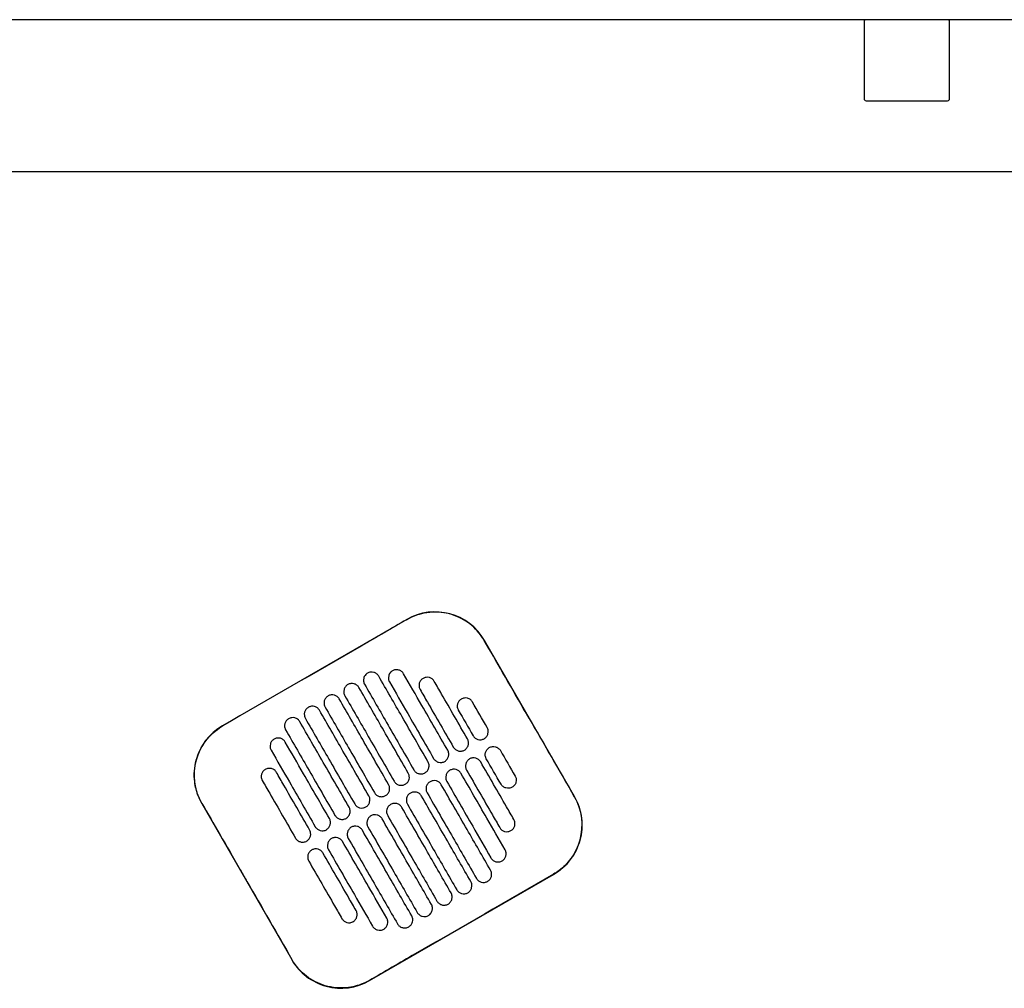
# Model space of a CAD drawing. Header units: metres. Extents: x 15.2 to 54.2, y -39.7 to 1.1.
# Tile 208 of 256: x 53 to 53.5, y -37.3 to -36.8. Entities that reach past the tile are written whole.
import ezdxf

# ---------------------------------------------------------------- set-up
doc = ezdxf.new("R2010")
doc.units = ezdxf.units.M
doc.header["$MEASUREMENT"] = 0
doc.layers.add('2D', color=252, linetype='Continuous')

# ---------------------------------------------------------------- blocks, each defined once
blk = doc.blocks.new('2D_QYOS_600')
for p, q in [((1.66604, 0.00005), (0.77396, 0.00005)), ((1.70904, 0.00005), (1.66604, 0.00005)), ((1.70904, 0.00005), (1.70904, 0.00005)), ((2.36149, 0), (1.70935, 0)), ((1.66504, -0.00095), (1.66504, -0.04165)), ((1.66504, -0.00095), (1.66504, -0.04165)), ((1.71004, -0.04165), (1.71004, -0.00095)), ((1.71004, -0.04165), (1.71004, -0.00095)), ((1.66604, -0.04265), (1.70904, -0.04265)), ((1.70904, -0.04265), (1.70904, -0.04265)), ((0.0795, -0.08), (2.36049, -0.08)), ((1.42396, -0.31597), (1.32693, -0.37192)), ((1.51239, -0.40926), (1.46493, -0.32697)), ((1.31593, -0.4129), (1.3634, -0.49519)), ((1.40437, -0.50619), (1.50139, -0.45024))]:
    blk.add_line(p, q)
for centre, radius, start, end in [((1.66604, -0.00095), 0.001, 90, 180), ((1.66604, -0.00095), 0.001, 90, 180), ((1.70904, -0.00095), 0.001, 0, 90), ((1.70904, -0.00095), 0.001, 0, 90), ((1.66604, -0.04165), 0.001, 180, 270), ((1.66604, -0.04165), 0.001, 180, 270), ((1.70904, -0.04165), 0.001, 270, 0), ((1.70904, -0.04165), 0.001, 270, 0), ((1.43894, -0.34196), 0.03, 29.973, 119.973), ((1.34192, -0.39791), 0.03, 119.973, 209.973), ((1.4864, -0.42425), 0.03, 299.973, 29.973), ((1.38938, -0.48021), 0.03, 209.973, 299.973)]:
    blk.add_arc(centre, radius, start, end)
for points, knots in [([(1.42401, -0.31606), (1.41612, -0.32062), (1.40792, -0.32535), (1.37561, -0.34399), (1.3513, -0.35801), (1.32699, -0.37202)], [-3.18138, -3.18138, -3.18138, -3.18138, -2.673929, -2.673929, -1.133377, -1.133377, -1.133377, -1.133377]), ([(1.46484, -0.32702), (1.46445, -0.32636), (1.46405, -0.32572), (1.46161, -0.32215), (1.4591, -0.3196), (1.45325, -0.31546), (1.44995, -0.31393), (1.4426, -0.31202), (1.43857, -0.3118), (1.43088, -0.31292), (1.42728, -0.31417), (1.42401, -0.31606)], [-8.20809, -8.20809, -8.20809, -8.20809, -7.978943, -7.978943, -6.912231, -6.912231, -5.830065, -5.830065, -4.632711, -4.632711, -3.498654, -3.498654, -3.498654, -3.498654]), ([(1.48856, -0.36818), (1.48762, -0.36655), (1.48668, -0.36493), (1.47773, -0.34941), (1.47117, -0.33801), (1.46484, -0.32702)], [-12.071476, -12.071476, -12.071476, -12.071476, -11.509189, -11.509189, -6.696301, -6.696301, -6.696301, -6.696301]), ([(1.42234, -0.3446), (1.4221, -0.34417), (1.42173, -0.34371), (1.42078, -0.34299), (1.42029, -0.34275), (1.41921, -0.34245), (1.41864, -0.34241), (1.41744, -0.34257), (1.4169, -0.34278), (1.41647, -0.34303)], [-0.5514248, -0.5514248, -0.5514248, -0.5514248, -0.4031161, -0.4031161, -0.2776965, -0.2776965, -0.1471644, -0.1471644, 0, 0, 0, 0]), ([(1.40333, -0.34426), (1.40291, -0.3445), (1.40244, -0.34487), (1.40172, -0.34582), (1.40147, -0.34632), (1.40118, -0.34739), (1.40114, -0.34796), (1.40129, -0.34916), (1.4015, -0.3497), (1.40175, -0.35012)], [-0.5552876, -0.5552876, -0.5552876, -0.5552876, -0.4045446, -0.4045446, -0.2782629, -0.2782629, -0.1472212, -0.1472212, 0, 0, 0, 0]), ([(1.4092, -0.34583), (1.40896, -0.34541), (1.40859, -0.34494), (1.40764, -0.34422), (1.40714, -0.34398), (1.40607, -0.34368), (1.4055, -0.34364), (1.4043, -0.3438), (1.40375, -0.34401), (1.40333, -0.34426)], [-0.5514378, -0.5514378, -0.5514378, -0.5514378, -0.4031217, -0.4031217, -0.2776979, -0.2776979, -0.1471642, -0.1471642, 0, 0, 0, 0]), ([(1.43518, -0.39088), (1.43064, -0.38301), (1.42611, -0.37514), (1.41744, -0.36012), (1.41332, -0.35298), (1.4092, -0.34583)], [0.699452, 0.699452, 0.699452, 0.699452, 3.425292, 3.425292, 5.900643, 5.900643, 5.900643, 5.900643]), ([(1.41647, -0.34303), (1.41605, -0.34327), (1.41558, -0.34364), (1.41486, -0.34459), (1.41462, -0.34509), (1.41432, -0.34616), (1.41428, -0.34673), (1.41443, -0.34792), (1.41465, -0.34847), (1.41489, -0.34889)], [-0.5553003, -0.5553003, -0.5553003, -0.5553003, -0.4045497, -0.4045497, -0.2782639, -0.2782639, -0.1472208, -0.1472208, 0, 0, 0, 0]), ([(1.44558, -0.38489), (1.44104, -0.37702), (1.4365, -0.36915), (1.42876, -0.35572), (1.42555, -0.35016), (1.42234, -0.3446)], [0.699452, 0.699452, 0.699452, 0.699452, 3.42526, 3.42526, 5.350619, 5.350619, 5.350619, 5.350619]), ([(1.43261, -0.34699), (1.43219, -0.34724), (1.43172, -0.3476), (1.431, -0.34856), (1.43076, -0.34906), (1.43046, -0.35013), (1.43042, -0.3507), (1.43057, -0.35189), (1.43079, -0.35244), (1.43103, -0.35286)], [-0.5553353, -0.5553353, -0.5553353, -0.5553353, -0.4045593, -0.4045593, -0.278267, -0.278267, -0.1472205, -0.1472205, 0, 0, 0, 0]), ([(1.43848, -0.34856), (1.43824, -0.34814), (1.43787, -0.34768), (1.43692, -0.34696), (1.43643, -0.34671), (1.43536, -0.34642), (1.43478, -0.34638), (1.43358, -0.34653), (1.43304, -0.34675), (1.43261, -0.34699)], [-0.5513875, -0.5513875, -0.5513875, -0.5513875, -0.4031047, -0.4031047, -0.2776919, -0.2776919, -0.1471638, -0.1471638, 0, 0, 0, 0]), ([(1.39293, -0.35025), (1.39251, -0.3505), (1.39205, -0.35086), (1.39132, -0.35182), (1.39108, -0.35231), (1.39078, -0.35339), (1.39074, -0.35396), (1.3909, -0.35515), (1.39111, -0.35569), (1.39135, -0.35612)], [-0.5552953, -0.5552953, -0.5552953, -0.5552953, -0.4045437, -0.4045437, -0.2782634, -0.2782634, -0.1472215, -0.1472215, 0, 0, 0, 0]), ([(1.3988, -0.35182), (1.39856, -0.3514), (1.39819, -0.35094), (1.39725, -0.35022), (1.39675, -0.34997), (1.39568, -0.34968), (1.3951, -0.34964), (1.39391, -0.34979), (1.39336, -0.35001), (1.39293, -0.35025)], [-0.5514274, -0.5514274, -0.5514274, -0.5514274, -0.4031209, -0.4031209, -0.2776962, -0.2776962, -0.1471634, -0.1471634, 0, 0, 0, 0]), ([(1.42479, -0.39688), (1.42025, -0.38901), (1.41571, -0.38114), (1.40705, -0.36612), (1.40293, -0.35897), (1.3988, -0.35182)], [0.699452, 0.699452, 0.699452, 0.699452, 3.425313, 3.425313, 5.900643, 5.900643, 5.900643, 5.900643]), ([(1.40175, -0.35012), (1.40587, -0.35727), (1.40999, -0.36442), (1.41866, -0.37944), (1.42319, -0.38731), (1.42773, -0.39518)], [0.949973, 0.949973, 0.949973, 0.949973, 3.425307, 3.425307, 6.151164, 6.151164, 6.151164, 6.151164]), ([(1.41489, -0.34889), (1.4181, -0.35445), (1.42131, -0.36001), (1.42905, -0.37344), (1.43359, -0.38131), (1.43813, -0.38918)], [1.499949, 1.499949, 1.499949, 1.499949, 3.425284, 3.425284, 6.151116, 6.151116, 6.151116, 6.151116]), ([(1.45597, -0.37889), (1.45144, -0.37102), (1.4469, -0.36315), (1.44107, -0.35304), (1.43977, -0.3508), (1.43848, -0.34856)], [0.699452, 0.699452, 0.699452, 0.699452, 3.425217, 3.425217, 4.200582, 4.200582, 4.200582, 4.200582]), ([(1.38254, -0.35625), (1.38212, -0.35649), (1.38165, -0.35686), (1.38093, -0.35781), (1.38068, -0.35831), (1.38039, -0.35938), (1.38035, -0.35995), (1.3805, -0.36115), (1.38071, -0.36169), (1.38096, -0.36211)], [-0.5553076, -0.5553076, -0.5553076, -0.5553076, -0.4045445, -0.4045445, -0.2782646, -0.2782646, -0.1472219, -0.1472219, 0, 0, 0, 0]), ([(1.38841, -0.35782), (1.38817, -0.3574), (1.3878, -0.35693), (1.38685, -0.35621), (1.38635, -0.35597), (1.38528, -0.35567), (1.38471, -0.35563), (1.38351, -0.35579), (1.38296, -0.356), (1.38254, -0.35625)], [-0.5514139, -0.5514139, -0.5514139, -0.5514139, -0.4031194, -0.4031194, -0.2776944, -0.2776944, -0.1471626, -0.1471626, 0, 0, 0, 0]), ([(1.41439, -0.40287), (1.40985, -0.395), (1.40532, -0.38713), (1.39665, -0.37211), (1.39253, -0.36497), (1.38841, -0.35782)], [0.699452, 0.699452, 0.699452, 0.699452, 3.425322, 3.425322, 5.900643, 5.900643, 5.900643, 5.900643]), ([(1.39135, -0.35612), (1.39548, -0.36327), (1.3996, -0.37041), (1.40826, -0.38543), (1.4128, -0.3933), (1.41734, -0.40117)], [0.949998, 0.949998, 0.949998, 0.949998, 3.42532, 3.42532, 6.151189, 6.151189, 6.151189, 6.151189]), ([(1.43103, -0.35286), (1.43232, -0.3551), (1.43362, -0.35734), (1.43945, -0.36745), (1.44399, -0.37532), (1.44852, -0.38319)], [2.649916, 2.649916, 2.649916, 2.649916, 3.425249, 3.425249, 6.151046, 6.151046, 6.151046, 6.151046]), ([(1.45275, -0.35789), (1.45233, -0.35813), (1.45186, -0.3585), (1.45114, -0.35946), (1.45089, -0.35995), (1.4506, -0.36102), (1.45056, -0.3616), (1.45071, -0.36279), (1.45093, -0.36333), (1.45117, -0.36376)], [-0.5553938, -0.5553938, -0.5553938, -0.5553938, -0.4045733, -0.4045733, -0.2782728, -0.2782728, -0.147221, -0.147221, 0, 0, 0, 0]), ([(1.45862, -0.35946), (1.45838, -0.35904), (1.45801, -0.35858), (1.45706, -0.35786), (1.45656, -0.35761), (1.45549, -0.35732), (1.45492, -0.35728), (1.45372, -0.35743), (1.45317, -0.35764), (1.45275, -0.35789)], [-0.5513269, -0.5513269, -0.5513269, -0.5513269, -0.4030891, -0.4030891, -0.2776846, -0.2776846, -0.1471626, -0.1471626, 0, 0, 0, 0]), ([(1.37214, -0.36224), (1.37172, -0.36249), (1.37126, -0.36285), (1.37053, -0.36381), (1.37029, -0.3643), (1.36999, -0.36538), (1.36995, -0.36595), (1.37011, -0.36714), (1.37032, -0.36769), (1.37056, -0.36811)], [-0.5553245, -0.5553245, -0.5553245, -0.5553245, -0.4045471, -0.4045471, -0.2782667, -0.2782667, -0.1472226, -0.1472226, 0, 0, 0, 0]), ([(1.37801, -0.36381), (1.37777, -0.36339), (1.3774, -0.36293), (1.37646, -0.36221), (1.37596, -0.36196), (1.37489, -0.36167), (1.37431, -0.36163), (1.37312, -0.36178), (1.37257, -0.362), (1.37214, -0.36224)], [-0.551397, -0.551397, -0.551397, -0.551397, -0.4031173, -0.4031173, -0.2776925, -0.2776925, -0.1471621, -0.1471621, 0, 0, 0, 0]), ([(1.38096, -0.36211), (1.38508, -0.36926), (1.3892, -0.37641), (1.39787, -0.39143), (1.4024, -0.3993), (1.40694, -0.40717)], [0.950001, 0.950001, 0.950001, 0.950001, 3.425322, 3.425322, 6.151192, 6.151192, 6.151192, 6.151192]), ([(1.36175, -0.36824), (1.36133, -0.36848), (1.36086, -0.36885), (1.36014, -0.3698), (1.35989, -0.3703), (1.3596, -0.37137), (1.35956, -0.37194), (1.35971, -0.37314), (1.35992, -0.37368), (1.36017, -0.37411)], [-0.5553462, -0.5553462, -0.5553462, -0.5553462, -0.4045514, -0.4045514, -0.2782696, -0.2782696, -0.1472236, -0.1472236, 0, 0, 0, 0]), ([(1.36762, -0.36981), (1.36738, -0.36939), (1.36701, -0.36892), (1.36606, -0.3682), (1.36556, -0.36796), (1.36449, -0.36766), (1.36392, -0.36762), (1.36272, -0.36778), (1.36217, -0.36799), (1.36175, -0.36824)], [-0.551377, -0.551377, -0.551377, -0.551377, -0.4031143, -0.4031143, -0.2776905, -0.2776905, -0.1471617, -0.1471617, 0, 0, 0, 0]), ([(1.37056, -0.36811), (1.37469, -0.37526), (1.37881, -0.3824), (1.38747, -0.39742), (1.39201, -0.40529), (1.39655, -0.41317)], [0.949982, 0.949982, 0.949982, 0.949982, 3.425312, 3.425312, 6.151173, 6.151173, 6.151173, 6.151173]), ([(1.404, -0.40887), (1.39946, -0.401), (1.39492, -0.39313), (1.38626, -0.37811), (1.38214, -0.37096), (1.37801, -0.36381)], [0.699452, 0.699452, 0.699452, 0.699452, 3.425321, 3.425321, 5.900643, 5.900643, 5.900643, 5.900643]), ([(1.31603, -0.41284), (1.31529, -0.41156), (1.31465, -0.41023), (1.31317, -0.40648), (1.31255, -0.40401), (1.31224, -0.40148), (1.31178, -0.39768), (1.31206, -0.39383), (1.31405, -0.38644), (1.31575, -0.38298), (1.32037, -0.37684), (1.32327, -0.37423), (1.32672, -0.37217), (1.32685, -0.3721), (1.32699, -0.37202)], [17.619777, 17.619777, 17.619777, 17.619777, 18.064718, 18.064718, 18.827754, 18.827754, 18.827754, 19.97637, 19.97637, 21.122539, 21.122539, 22.281306, 22.281306, 22.328075, 22.328075, 22.328075, 22.328075]), ([(1.3936, -0.41486), (1.38906, -0.40699), (1.38452, -0.39912), (1.37586, -0.3841), (1.37174, -0.37696), (1.36762, -0.36981)], [0.699452, 0.699452, 0.699452, 0.699452, 3.425308, 3.425308, 5.900643, 5.900643, 5.900643, 5.900643]), ([(1.46479, -0.37877), (1.46521, -0.37852), (1.46568, -0.37816), (1.4664, -0.3772), (1.46665, -0.3767), (1.46694, -0.37563), (1.46698, -0.37506), (1.46683, -0.37387), (1.46661, -0.37332), (1.46637, -0.3729)], [-0.5554178, -0.5554178, -0.5554178, -0.5554178, -0.4045751, -0.4045751, -0.2782741, -0.2782741, -0.1472211, -0.1472211, 0, 0, 0, 0]), ([(1.35997, -0.38057), (1.35973, -0.38015), (1.35936, -0.37968), (1.35841, -0.37896), (1.35792, -0.37872), (1.35684, -0.37842), (1.35627, -0.37838), (1.35507, -0.37854), (1.35453, -0.37875), (1.3541, -0.379)], [-0.5513421, -0.5513421, -0.5513421, -0.5513421, -0.4031061, -0.4031061, -0.2776864, -0.2776864, -0.147161, -0.147161, 0, 0, 0, 0]), ([(1.36017, -0.37411), (1.36429, -0.38125), (1.36841, -0.3884), (1.37708, -0.40342), (1.38161, -0.41129), (1.38615, -0.41916)], [0.949941, 0.949941, 0.949941, 0.949941, 3.425291, 3.425291, 6.151132, 6.151132, 6.151132, 6.151132]), ([(1.45892, -0.37719), (1.45916, -0.37762), (1.45953, -0.37808), (1.46048, -0.3788), (1.46098, -0.37905), (1.46205, -0.37934), (1.46262, -0.37938), (1.46382, -0.37923), (1.46437, -0.37901), (1.46479, -0.37877)], [-0.5512937, -0.5512937, -0.5512937, -0.5512937, -0.403082, -0.403082, -0.27768, -0.27768, -0.1471612, -0.1471612, 0, 0, 0, 0]), ([(1.3541, -0.379), (1.35368, -0.37924), (1.35321, -0.37961), (1.35249, -0.38056), (1.35224, -0.38106), (1.35195, -0.38213), (1.35191, -0.3827), (1.35206, -0.3839), (1.35228, -0.38444), (1.35252, -0.38486)], [-0.5553798, -0.5553798, -0.5553798, -0.5553798, -0.4045588, -0.4045588, -0.278273, -0.278273, -0.147224, -0.147224, 0, 0, 0, 0]), ([(1.38321, -0.42086), (1.37867, -0.41299), (1.37413, -0.40512), (1.36638, -0.39169), (1.36318, -0.38613), (1.35997, -0.38057)], [0.699452, 0.699452, 0.699452, 0.699452, 3.425284, 3.425284, 5.350619, 5.350619, 5.350619, 5.350619]), ([(1.44852, -0.38319), (1.44877, -0.38361), (1.44913, -0.38408), (1.45008, -0.38479), (1.45058, -0.38504), (1.45165, -0.38533), (1.45223, -0.38538), (1.45342, -0.38522), (1.45397, -0.38501), (1.45439, -0.38476)], [-0.5513071, -0.5513071, -0.5513071, -0.5513071, -0.4030846, -0.4030846, -0.2776802, -0.2776802, -0.1471604, -0.1471604, 0, 0, 0, 0]), ([(1.45439, -0.38476), (1.45482, -0.38452), (1.45528, -0.38415), (1.45601, -0.3832), (1.45625, -0.3827), (1.45655, -0.38163), (1.45659, -0.38105), (1.45643, -0.37986), (1.45622, -0.37932), (1.45597, -0.37889)], [-0.5553983, -0.5553983, -0.5553983, -0.5553983, -0.4045681, -0.4045681, -0.278271, -0.278271, -0.1472202, -0.1472202, 0, 0, 0, 0]), ([(1.46591, -0.38931), (1.46566, -0.38889), (1.46545, -0.38834), (1.4653, -0.38715), (1.46534, -0.38658), (1.46563, -0.38551), (1.46588, -0.38501), (1.4666, -0.38406), (1.46707, -0.38369), (1.46749, -0.38344)], [0, 0, 0, 0, 0.1472222, 0.1472222, 0.2782773, 0.2782773, 0.4045795, 0.4045795, 0.5554397, 0.5554397, 0.5554397, 0.5554397]), ([(1.46749, -0.38344), (1.46791, -0.3832), (1.46846, -0.38298), (1.46966, -0.38283), (1.47023, -0.38287), (1.4713, -0.38317), (1.4718, -0.38341), (1.47275, -0.38413), (1.47311, -0.38459), (1.47336, -0.38502)], [0, 0, 0, 0, 0.1471605, 0.1471605, 0.2776781, 0.2776781, 0.4030803, 0.4030803, 0.5512777, 0.5512777, 0.5512777, 0.5512777]), ([(1.35252, -0.38486), (1.35573, -0.39042), (1.35893, -0.39598), (1.36668, -0.40941), (1.37122, -0.41728), (1.37576, -0.42516)], [1.499901, 1.499901, 1.499901, 1.499901, 3.42526, 3.42526, 6.151068, 6.151068, 6.151068, 6.151068]), ([(1.444, -0.39076), (1.44442, -0.39051), (1.44489, -0.39015), (1.44561, -0.38919), (1.44586, -0.38869), (1.44615, -0.38762), (1.44619, -0.38705), (1.44604, -0.38586), (1.44582, -0.38531), (1.44558, -0.38489)], [-0.5553838, -0.5553838, -0.5553838, -0.5553838, -0.4045626, -0.4045626, -0.2782686, -0.2782686, -0.1472195, -0.1472195, 0, 0, 0, 0]), ([(1.46296, -0.39101), (1.46272, -0.39059), (1.46235, -0.39013), (1.46141, -0.38941), (1.46091, -0.38916), (1.45984, -0.38887), (1.45926, -0.38883), (1.45806, -0.38898), (1.45752, -0.38919), (1.45709, -0.38944)], [-0.5512944, -0.5512944, -0.5512944, -0.5512944, -0.4030833, -0.4030833, -0.2776787, -0.2776787, -0.1471599, -0.1471599, 0, 0, 0, 0]), ([(1.35532, -0.39653), (1.35508, -0.3961), (1.35471, -0.39564), (1.35376, -0.39492), (1.35327, -0.39467), (1.35219, -0.39438), (1.35162, -0.39434), (1.35042, -0.39449), (1.34988, -0.39471), (1.34945, -0.39495)], [-0.5513007, -0.5513007, -0.5513007, -0.5513007, -0.4030941, -0.4030941, -0.2776814, -0.2776814, -0.1471603, -0.1471603, 0, 0, 0, 0]), ([(1.4336, -0.39675), (1.43403, -0.39651), (1.43449, -0.39614), (1.43522, -0.39519), (1.43546, -0.39469), (1.43576, -0.39362), (1.4358, -0.39304), (1.43564, -0.39185), (1.43543, -0.39131), (1.43518, -0.39088)], [-0.5553742, -0.5553742, -0.5553742, -0.5553742, -0.4045587, -0.4045587, -0.278267, -0.278267, -0.1472191, -0.1472191, 0, 0, 0, 0]), ([(1.43813, -0.38918), (1.43837, -0.38961), (1.43874, -0.39007), (1.43969, -0.39079), (1.44018, -0.39104), (1.44126, -0.39133), (1.44183, -0.39137), (1.44303, -0.39122), (1.44357, -0.391), (1.444, -0.39076)], [-0.5513171, -0.5513171, -0.5513171, -0.5513171, -0.4030867, -0.4030867, -0.2776803, -0.2776803, -0.1471597, -0.1471597, 0, 0, 0, 0]), ([(1.45709, -0.38944), (1.45667, -0.38968), (1.4562, -0.39005), (1.45548, -0.39101), (1.45524, -0.3915), (1.45494, -0.39257), (1.4549, -0.39315), (1.45505, -0.39434), (1.45527, -0.39488), (1.45551, -0.39531)], [-0.5554159, -0.5554159, -0.5554159, -0.5554159, -0.4045716, -0.4045716, -0.2782736, -0.2782736, -0.1472211, -0.1472211, 0, 0, 0, 0]), ([(1.48045, -0.42134), (1.47916, -0.4191), (1.47787, -0.41686), (1.47204, -0.40675), (1.4675, -0.39888), (1.46296, -0.39101)], [2.649852, 2.649852, 2.649852, 2.649852, 3.425217, 3.425217, 6.150983, 6.150983, 6.150983, 6.150983]), ([(1.34945, -0.39495), (1.34903, -0.3952), (1.34856, -0.39556), (1.34784, -0.39652), (1.34759, -0.39702), (1.3473, -0.39809), (1.34726, -0.39866), (1.34741, -0.39985), (1.34763, -0.4004), (1.34787, -0.40082)], [-0.5554179, -0.5554179, -0.5554179, -0.5554179, -0.4045683, -0.4045683, -0.2782761, -0.2782761, -0.1472238, -0.1472238, 0, 0, 0, 0]), ([(1.37281, -0.42685), (1.36827, -0.41898), (1.36373, -0.41111), (1.3579, -0.401), (1.35661, -0.39876), (1.35532, -0.39653)], [0.699452, 0.699452, 0.699452, 0.699452, 3.425249, 3.425249, 4.200582, 4.200582, 4.200582, 4.200582]), ([(1.42321, -0.40275), (1.42363, -0.4025), (1.4241, -0.40214), (1.42482, -0.40118), (1.42507, -0.40068), (1.42536, -0.39961), (1.4254, -0.39904), (1.42525, -0.39785), (1.42503, -0.3973), (1.42479, -0.39688)], [-0.5553693, -0.5553693, -0.5553693, -0.5553693, -0.4045566, -0.4045566, -0.2782661, -0.2782661, -0.1472189, -0.1472189, 0, 0, 0, 0]), ([(1.42773, -0.39518), (1.42798, -0.3956), (1.42834, -0.39607), (1.42929, -0.39679), (1.42979, -0.39703), (1.43086, -0.39733), (1.43144, -0.39737), (1.43263, -0.39721), (1.43318, -0.397), (1.4336, -0.39675)], [-0.5513237, -0.5513237, -0.5513237, -0.5513237, -0.4030882, -0.4030882, -0.2776804, -0.2776804, -0.1471592, -0.1471592, 0, 0, 0, 0]), ([(1.4467, -0.39543), (1.44628, -0.39568), (1.44581, -0.39605), (1.44509, -0.397), (1.44484, -0.3975), (1.44455, -0.39857), (1.44451, -0.39914), (1.44466, -0.40033), (1.44487, -0.40088), (1.44512, -0.4013)], [-0.555397, -0.555397, -0.555397, -0.555397, -0.4045652, -0.4045652, -0.2782705, -0.2782705, -0.1472202, -0.1472202, 0, 0, 0, 0]), ([(1.45257, -0.39701), (1.45232, -0.39658), (1.45196, -0.39612), (1.45101, -0.3954), (1.45051, -0.39516), (1.44944, -0.39486), (1.44886, -0.39482), (1.44767, -0.39497), (1.44712, -0.39519), (1.4467, -0.39543)], [-0.5513075, -0.5513075, -0.5513075, -0.5513075, -0.4030857, -0.4030857, -0.2776792, -0.2776792, -0.1471593, -0.1471593, 0, 0, 0, 0]), ([(1.4758, -0.4373), (1.4726, -0.43174), (1.46939, -0.42618), (1.46165, -0.41275), (1.45711, -0.40488), (1.45257, -0.39701)], [1.499901, 1.499901, 1.499901, 1.499901, 3.42526, 3.42526, 6.151068, 6.151068, 6.151068, 6.151068]), ([(1.45551, -0.39531), (1.46005, -0.40318), (1.46459, -0.41105), (1.47042, -0.42116), (1.47171, -0.4234), (1.473, -0.42564)], [0.699452, 0.699452, 0.699452, 0.699452, 3.425249, 3.425249, 4.200582, 4.200582, 4.200582, 4.200582]), ([(1.48111, -0.39845), (1.48135, -0.39888), (1.48157, -0.39942), (1.48172, -0.40061), (1.48168, -0.40119), (1.48138, -0.40226), (1.48114, -0.40276), (1.48042, -0.40371), (1.47995, -0.40408), (1.47953, -0.40432)], [0, 0, 0, 0, 0.147223, 0.147223, 0.2782783, 0.2782783, 0.4045781, 0.4045781, 0.5554474, 0.5554474, 0.5554474, 0.5554474]), ([(1.34787, -0.40082), (1.34916, -0.40306), (1.35045, -0.4053), (1.35629, -0.41541), (1.36082, -0.42328), (1.36536, -0.43115)], [2.649852, 2.649852, 2.649852, 2.649852, 3.425217, 3.425217, 6.150982, 6.150982, 6.150982, 6.150982]), ([(1.41281, -0.40874), (1.41324, -0.4085), (1.4137, -0.40813), (1.41443, -0.40718), (1.41467, -0.40668), (1.41497, -0.40561), (1.41501, -0.40503), (1.41485, -0.40384), (1.41464, -0.4033), (1.41439, -0.40287)], [-0.5553691, -0.5553691, -0.5553691, -0.5553691, -0.4045561, -0.4045561, -0.278266, -0.278266, -0.1472189, -0.1472189, 0, 0, 0, 0]), ([(1.41734, -0.40117), (1.41758, -0.4016), (1.41795, -0.40206), (1.4189, -0.40278), (1.41939, -0.40303), (1.42047, -0.40332), (1.42104, -0.40336), (1.42224, -0.40321), (1.42278, -0.40299), (1.42321, -0.40275)], [-0.551327, -0.551327, -0.551327, -0.551327, -0.403089, -0.403089, -0.2776804, -0.2776804, -0.1471589, -0.1471589, 0, 0, 0, 0]), ([(1.4363, -0.40143), (1.43588, -0.40167), (1.43541, -0.40204), (1.43469, -0.403), (1.43445, -0.40349), (1.43415, -0.40456), (1.43411, -0.40514), (1.43426, -0.40633), (1.43448, -0.40687), (1.43472, -0.4073)], [-0.555383, -0.555383, -0.555383, -0.555383, -0.4045604, -0.4045604, -0.2782682, -0.2782682, -0.1472195, -0.1472195, 0, 0, 0, 0]), ([(1.44217, -0.403), (1.44193, -0.40258), (1.44156, -0.40212), (1.44061, -0.4014), (1.44012, -0.40115), (1.43905, -0.40086), (1.43847, -0.40082), (1.43727, -0.40097), (1.43673, -0.40118), (1.4363, -0.40143)], [-0.5513173, -0.5513173, -0.5513173, -0.5513173, -0.4030875, -0.4030875, -0.2776797, -0.2776797, -0.147159, -0.147159, 0, 0, 0, 0]), ([(1.46816, -0.44806), (1.46404, -0.44091), (1.45991, -0.43376), (1.45125, -0.41874), (1.44671, -0.41087), (1.44217, -0.403)], [0.949941, 0.949941, 0.949941, 0.949941, 3.425292, 3.425292, 6.151132, 6.151132, 6.151132, 6.151132]), ([(1.44512, -0.4013), (1.44966, -0.40917), (1.4542, -0.41704), (1.46194, -0.43047), (1.46515, -0.43603), (1.46835, -0.44159)], [0.699452, 0.699452, 0.699452, 0.699452, 3.425284, 3.425284, 5.350619, 5.350619, 5.350619, 5.350619]), ([(1.47953, -0.40432), (1.4791, -0.40457), (1.47856, -0.40478), (1.47736, -0.40493), (1.47679, -0.40489), (1.47571, -0.4046), (1.47522, -0.40435), (1.47427, -0.40363), (1.4739, -0.40317), (1.47366, -0.40275)], [0, 0, 0, 0, 0.1471602, 0.1471602, 0.2776775, 0.2776775, 0.4030818, 0.4030818, 0.5512681, 0.5512681, 0.5512681, 0.5512681]), ([(1.40242, -0.41474), (1.40284, -0.41449), (1.40331, -0.41413), (1.40403, -0.41317), (1.40428, -0.41267), (1.40457, -0.4116), (1.40461, -0.41103), (1.40446, -0.40984), (1.40424, -0.40929), (1.404, -0.40887)], [-0.5553737, -0.5553737, -0.5553737, -0.5553737, -0.4045574, -0.4045574, -0.2782667, -0.2782667, -0.1472191, -0.1472191, 0, 0, 0, 0]), ([(1.40694, -0.40717), (1.40719, -0.40759), (1.40755, -0.40806), (1.4085, -0.40878), (1.409, -0.40902), (1.41007, -0.40932), (1.41065, -0.40936), (1.41184, -0.4092), (1.41239, -0.40899), (1.41281, -0.40874)], [-0.551327, -0.551327, -0.551327, -0.551327, -0.4030892, -0.4030892, -0.2776802, -0.2776802, -0.1471588, -0.1471588, 0, 0, 0, 0]), ([(1.42591, -0.40742), (1.42548, -0.40767), (1.42502, -0.40804), (1.4243, -0.40899), (1.42405, -0.40949), (1.42376, -0.41056), (1.42372, -0.41113), (1.42387, -0.41232), (1.42408, -0.41287), (1.42433, -0.41329)], [-0.5553737, -0.5553737, -0.5553737, -0.5553737, -0.4045574, -0.4045574, -0.2782667, -0.2782667, -0.1472191, -0.1472191, 0, 0, 0, 0]), ([(1.43178, -0.409), (1.43153, -0.40857), (1.43117, -0.40811), (1.43022, -0.40739), (1.42972, -0.40715), (1.42865, -0.40685), (1.42807, -0.40681), (1.42688, -0.40696), (1.42633, -0.40718), (1.42591, -0.40742)], [-0.5513238, -0.5513238, -0.5513238, -0.5513238, -0.4030887, -0.4030887, -0.27768, -0.27768, -0.1471588, -0.1471588, 0, 0, 0, 0]), ([(1.45776, -0.45405), (1.45364, -0.4469), (1.44952, -0.43976), (1.44086, -0.42474), (1.43632, -0.41687), (1.43178, -0.409)], [0.949982, 0.949982, 0.949982, 0.949982, 3.425312, 3.425312, 6.151173, 6.151173, 6.151173, 6.151173]), ([(1.43472, -0.4073), (1.43926, -0.41517), (1.4438, -0.42304), (1.45246, -0.43806), (1.45659, -0.44521), (1.46071, -0.45235)], [0.699452, 0.699452, 0.699452, 0.699452, 3.425308, 3.425308, 5.900643, 5.900643, 5.900643, 5.900643]), ([(1.5123, -0.40932), (1.51233, -0.40938), (1.51236, -0.40944), (1.51435, -0.41294), (1.5156, -0.41673), (1.51656, -0.42458), (1.51625, -0.42856), (1.51421, -0.43581), (1.51262, -0.43907), (1.50873, -0.44435), (1.50663, -0.44646), (1.50332, -0.44893), (1.50234, -0.44956), (1.50134, -0.45014)], [8.273299, 8.273299, 8.273299, 8.273299, 8.293543, 8.293543, 9.48086, 9.48086, 10.665623, 10.665623, 11.74288, 11.74288, 12.632334, 12.632334, 12.981673, 12.981673, 12.981673, 12.981673]), ([(1.31603, -0.41284), (1.32215, -0.42344), (1.32851, -0.43447), (1.33744, -0.44994), (1.33861, -0.45198), (1.33977, -0.45399)], [-21.78268, -21.78268, -21.78268, -21.78268, -17.142885, -17.142885, -16.423665, -16.423665, -16.423665, -16.423665]), ([(1.39202, -0.42073), (1.39245, -0.42049), (1.39291, -0.42012), (1.39364, -0.41917), (1.39388, -0.41867), (1.39417, -0.4176), (1.39422, -0.41702), (1.39406, -0.41583), (1.39385, -0.41529), (1.3936, -0.41486)], [-0.555383, -0.555383, -0.555383, -0.555383, -0.4045605, -0.4045605, -0.2782682, -0.2782682, -0.1472195, -0.1472195, 0, 0, 0, 0]), ([(1.39655, -0.41317), (1.39679, -0.41359), (1.39716, -0.41405), (1.39811, -0.41477), (1.3986, -0.41502), (1.39968, -0.41531), (1.40025, -0.41535), (1.40145, -0.4152), (1.40199, -0.41498), (1.40242, -0.41474)], [-0.5513238, -0.5513238, -0.5513238, -0.5513238, -0.4030887, -0.4030887, -0.27768, -0.27768, -0.1471588, -0.1471588, 0, 0, 0, 0]), ([(1.41551, -0.41342), (1.41509, -0.41366), (1.41462, -0.41403), (1.4139, -0.41499), (1.41366, -0.41548), (1.41336, -0.41655), (1.41332, -0.41713), (1.41347, -0.41832), (1.41369, -0.41886), (1.41393, -0.41929)], [-0.5553691, -0.5553691, -0.5553691, -0.5553691, -0.4045561, -0.4045561, -0.278266, -0.278266, -0.1472189, -0.1472189, 0, 0, 0, 0]), ([(1.42138, -0.41499), (1.42114, -0.41457), (1.42077, -0.41411), (1.41982, -0.41339), (1.41933, -0.41314), (1.41825, -0.41285), (1.41768, -0.41281), (1.41648, -0.41296), (1.41594, -0.41317), (1.41551, -0.41342)], [-0.551327, -0.551327, -0.551327, -0.551327, -0.4030892, -0.4030892, -0.2776802, -0.2776802, -0.1471588, -0.1471588, 0, 0, 0, 0]), ([(1.44737, -0.46005), (1.44324, -0.4529), (1.43912, -0.44575), (1.43046, -0.43073), (1.42592, -0.42286), (1.42138, -0.41499)], [0.950001, 0.950001, 0.950001, 0.950001, 3.425322, 3.425322, 6.151192, 6.151192, 6.151192, 6.151192]), ([(1.42433, -0.41329), (1.42887, -0.42116), (1.43341, -0.42904), (1.44207, -0.44405), (1.44619, -0.4512), (1.45031, -0.45835)], [0.699452, 0.699452, 0.699452, 0.699452, 3.425321, 3.425321, 5.900643, 5.900643, 5.900643, 5.900643]), ([(1.38615, -0.41916), (1.3864, -0.41958), (1.38676, -0.42005), (1.38771, -0.42077), (1.38821, -0.42101), (1.38928, -0.42131), (1.38986, -0.42135), (1.39105, -0.42119), (1.3916, -0.42098), (1.39202, -0.42073)], [-0.5513173, -0.5513173, -0.5513173, -0.5513173, -0.4030875, -0.4030875, -0.2776797, -0.2776797, -0.147159, -0.147159, 0, 0, 0, 0]), ([(1.40512, -0.41941), (1.40469, -0.41966), (1.40423, -0.42003), (1.40351, -0.42098), (1.40326, -0.42148), (1.40297, -0.42255), (1.40293, -0.42312), (1.40308, -0.42431), (1.40329, -0.42486), (1.40354, -0.42528)], [-0.5553693, -0.5553693, -0.5553693, -0.5553693, -0.4045566, -0.4045566, -0.2782661, -0.2782661, -0.1472189, -0.1472189, 0, 0, 0, 0]), ([(1.41099, -0.42099), (1.41074, -0.42056), (1.41038, -0.4201), (1.40943, -0.41938), (1.40893, -0.41914), (1.40786, -0.41884), (1.40728, -0.4188), (1.40609, -0.41895), (1.40554, -0.41917), (1.40512, -0.41941)], [-0.5513269, -0.5513269, -0.5513269, -0.5513269, -0.403089, -0.403089, -0.2776804, -0.2776804, -0.1471589, -0.1471589, 0, 0, 0, 0]), ([(1.41393, -0.41929), (1.41847, -0.42716), (1.42301, -0.43503), (1.43167, -0.45005), (1.4358, -0.4572), (1.43992, -0.46434)], [0.699452, 0.699452, 0.699452, 0.699452, 3.425322, 3.425322, 5.900643, 5.900643, 5.900643, 5.900643]), ([(1.37576, -0.42516), (1.376, -0.42558), (1.37637, -0.42604), (1.37732, -0.42676), (1.37781, -0.42701), (1.37889, -0.4273), (1.37946, -0.42734), (1.38066, -0.42719), (1.3812, -0.42697), (1.38163, -0.42673)], [-0.5513075, -0.5513075, -0.5513075, -0.5513075, -0.4030857, -0.4030857, -0.2776792, -0.2776792, -0.1471593, -0.1471593, 0, 0, 0, 0]), ([(1.38163, -0.42673), (1.38205, -0.42648), (1.38252, -0.42612), (1.38324, -0.42516), (1.38349, -0.42466), (1.38378, -0.42359), (1.38382, -0.42302), (1.38367, -0.42183), (1.38345, -0.42128), (1.38321, -0.42086)], [-0.5553971, -0.5553971, -0.5553971, -0.5553971, -0.4045652, -0.4045652, -0.2782705, -0.2782705, -0.1472202, -0.1472202, 0, 0, 0, 0]), ([(1.39472, -0.42541), (1.3943, -0.42565), (1.39383, -0.42602), (1.39311, -0.42698), (1.39287, -0.42747), (1.39257, -0.42854), (1.39253, -0.42912), (1.39268, -0.43031), (1.3929, -0.43085), (1.39314, -0.43128)], [-0.5553742, -0.5553742, -0.5553742, -0.5553742, -0.4045587, -0.4045587, -0.278267, -0.278267, -0.1472191, -0.1472191, 0, 0, 0, 0]), ([(1.40059, -0.42698), (1.40035, -0.42656), (1.39998, -0.4261), (1.39903, -0.42538), (1.39854, -0.42513), (1.39746, -0.42484), (1.39689, -0.4248), (1.39569, -0.42495), (1.39515, -0.42516), (1.39472, -0.42541)], [-0.5513236, -0.5513236, -0.5513236, -0.5513236, -0.4030881, -0.4030881, -0.2776804, -0.2776804, -0.1471592, -0.1471592, 0, 0, 0, 0]), ([(1.40354, -0.42528), (1.40808, -0.43315), (1.41262, -0.44103), (1.42128, -0.45604), (1.4254, -0.46319), (1.42952, -0.47034)], [0.699452, 0.699452, 0.699452, 0.699452, 3.425313, 3.425313, 5.900643, 5.900643, 5.900643, 5.900643]), ([(1.43697, -0.46604), (1.43285, -0.45889), (1.42873, -0.45175), (1.42007, -0.43673), (1.41553, -0.42886), (1.41099, -0.42099)], [0.949998, 0.949998, 0.949998, 0.949998, 3.42532, 3.42532, 6.151189, 6.151189, 6.151189, 6.151189]), ([(1.47887, -0.42721), (1.4793, -0.42696), (1.47976, -0.4266), (1.48049, -0.42564), (1.48073, -0.42515), (1.48103, -0.42407), (1.48107, -0.4235), (1.48091, -0.42231), (1.4807, -0.42177), (1.48045, -0.42134)], [-0.555418, -0.555418, -0.555418, -0.555418, -0.4045683, -0.4045683, -0.2782762, -0.2782762, -0.1472238, -0.1472238, 0, 0, 0, 0]), ([(1.37123, -0.43272), (1.37166, -0.43248), (1.37212, -0.43211), (1.37285, -0.43116), (1.37309, -0.43066), (1.37338, -0.42959), (1.37342, -0.42901), (1.37327, -0.42782), (1.37306, -0.42728), (1.37281, -0.42685)], [-0.555416, -0.555416, -0.555416, -0.555416, -0.4045716, -0.4045716, -0.2782736, -0.2782736, -0.1472211, -0.1472211, 0, 0, 0, 0]), ([(1.42658, -0.47204), (1.42245, -0.46489), (1.41833, -0.45774), (1.40967, -0.44272), (1.40513, -0.43485), (1.40059, -0.42698)], [0.949972, 0.949972, 0.949972, 0.949972, 3.425307, 3.425307, 6.151164, 6.151164, 6.151164, 6.151164]), ([(1.473, -0.42564), (1.47325, -0.42606), (1.47361, -0.42652), (1.47456, -0.42724), (1.47506, -0.42749), (1.47613, -0.42778), (1.47671, -0.42782), (1.4779, -0.42767), (1.47845, -0.42745), (1.47887, -0.42721)], [-0.5513007, -0.5513007, -0.5513007, -0.5513007, -0.4030941, -0.4030941, -0.2776814, -0.2776814, -0.1471603, -0.1471603, 0, 0, 0, 0]), ([(1.36536, -0.43115), (1.36561, -0.43157), (1.36597, -0.43204), (1.36692, -0.43276), (1.36742, -0.433), (1.36849, -0.4333), (1.36907, -0.43334), (1.37026, -0.43318), (1.37081, -0.43297), (1.37123, -0.43272)], [-0.5512944, -0.5512944, -0.5512944, -0.5512944, -0.4030833, -0.4030833, -0.2776787, -0.2776787, -0.1471599, -0.1471599, 0, 0, 0, 0]), ([(1.38433, -0.43141), (1.3839, -0.43165), (1.38344, -0.43202), (1.38271, -0.43297), (1.38247, -0.43347), (1.38218, -0.43454), (1.38214, -0.43511), (1.38229, -0.4363), (1.3825, -0.43685), (1.38275, -0.43727)], [-0.5553839, -0.5553839, -0.5553839, -0.5553839, -0.4045626, -0.4045626, -0.2782686, -0.2782686, -0.1472195, -0.1472195, 0, 0, 0, 0]), ([(1.3902, -0.43298), (1.38995, -0.43255), (1.38959, -0.43209), (1.38864, -0.43137), (1.38814, -0.43113), (1.38707, -0.43083), (1.38649, -0.43079), (1.3853, -0.43094), (1.38475, -0.43116), (1.38433, -0.43141)], [-0.551317, -0.551317, -0.551317, -0.551317, -0.4030867, -0.4030867, -0.2776803, -0.2776803, -0.1471597, -0.1471597, 0, 0, 0, 0]), ([(1.41343, -0.47327), (1.41023, -0.46771), (1.40702, -0.46215), (1.39928, -0.44872), (1.39474, -0.44085), (1.3902, -0.43298)], [1.499949, 1.499949, 1.499949, 1.499949, 3.425284, 3.425284, 6.151116, 6.151116, 6.151116, 6.151116]), ([(1.39314, -0.43128), (1.39768, -0.43915), (1.40222, -0.44702), (1.41088, -0.46204), (1.415, -0.46919), (1.41913, -0.47633)], [0.699452, 0.699452, 0.699452, 0.699452, 3.425292, 3.425292, 5.900643, 5.900643, 5.900643, 5.900643]), ([(1.37393, -0.4374), (1.37351, -0.43764), (1.37304, -0.43801), (1.37232, -0.43897), (1.37207, -0.43946), (1.37178, -0.44053), (1.37174, -0.44111), (1.37189, -0.4423), (1.37211, -0.44284), (1.37235, -0.44327)], [-0.5553984, -0.5553984, -0.5553984, -0.5553984, -0.4045681, -0.4045681, -0.278271, -0.278271, -0.1472202, -0.1472202, 0, 0, 0, 0]), ([(1.3798, -0.43897), (1.37956, -0.43855), (1.37919, -0.43809), (1.37824, -0.43737), (1.37775, -0.43712), (1.37667, -0.43683), (1.3761, -0.43679), (1.3749, -0.43694), (1.37436, -0.43716), (1.37393, -0.4374)], [-0.551307, -0.551307, -0.551307, -0.551307, -0.4030846, -0.4030846, -0.2776802, -0.2776802, -0.1471604, -0.1471604, 0, 0, 0, 0]), ([(1.39729, -0.4693), (1.396, -0.46706), (1.39471, -0.46482), (1.38888, -0.45471), (1.38434, -0.44684), (1.3798, -0.43897)], [2.649916, 2.649916, 2.649916, 2.649916, 3.425249, 3.425249, 6.151046, 6.151046, 6.151046, 6.151046]), ([(1.38275, -0.43727), (1.38729, -0.44514), (1.39183, -0.45302), (1.39957, -0.46645), (1.40278, -0.472), (1.40598, -0.47756)], [0.699452, 0.699452, 0.699452, 0.699452, 3.42526, 3.42526, 5.350619, 5.350619, 5.350619, 5.350619]), ([(1.47423, -0.44317), (1.47465, -0.44292), (1.47511, -0.44255), (1.47584, -0.4416), (1.47608, -0.4411), (1.47638, -0.44003), (1.47642, -0.43946), (1.47626, -0.43827), (1.47605, -0.43772), (1.4758, -0.4373)], [-0.55538, -0.55538, -0.55538, -0.55538, -0.4045589, -0.4045589, -0.278273, -0.278273, -0.147224, -0.147224, 0, 0, 0, 0]), ([(1.37235, -0.44327), (1.37689, -0.45114), (1.38143, -0.45901), (1.38726, -0.46912), (1.38855, -0.47136), (1.38984, -0.4736)], [0.699452, 0.699452, 0.699452, 0.699452, 3.425217, 3.425217, 4.200582, 4.200582, 4.200582, 4.200582]), ([(1.46835, -0.44159), (1.4686, -0.44202), (1.46896, -0.44248), (1.46991, -0.4432), (1.47041, -0.44344), (1.47148, -0.44374), (1.47206, -0.44378), (1.47325, -0.44363), (1.4738, -0.44341), (1.47423, -0.44317)], [-0.551342, -0.551342, -0.551342, -0.551342, -0.4031061, -0.4031061, -0.2776864, -0.2776864, -0.147161, -0.147161, 0, 0, 0, 0]), ([(1.50134, -0.45014), (1.47703, -0.46415), (1.45272, -0.47817), (1.42038, -0.49683), (1.41235, -0.50146), (1.40432, -0.5061)], [1.133412, 1.133412, 1.133412, 1.133412, 2.681586, 2.681586, 3.193366, 3.193366, 3.193366, 3.193366]), ([(1.46658, -0.45392), (1.467, -0.45368), (1.46747, -0.45331), (1.46819, -0.45236), (1.46843, -0.45186), (1.46873, -0.45079), (1.46877, -0.45022), (1.46862, -0.44903), (1.4684, -0.44848), (1.46816, -0.44806)], [-0.5553464, -0.5553464, -0.5553464, -0.5553464, -0.4045515, -0.4045515, -0.2782697, -0.2782697, -0.1472236, -0.1472236, 0, 0, 0, 0]), ([(1.45618, -0.45992), (1.45661, -0.45968), (1.45707, -0.45931), (1.45779, -0.45835), (1.45804, -0.45786), (1.45833, -0.45679), (1.45837, -0.45621), (1.45822, -0.45502), (1.45801, -0.45448), (1.45776, -0.45405)], [-0.5553248, -0.5553248, -0.5553248, -0.5553248, -0.4045472, -0.4045472, -0.2782668, -0.2782668, -0.1472227, -0.1472227, 0, 0, 0, 0]), ([(1.46071, -0.45235), (1.46095, -0.45278), (1.46132, -0.45324), (1.46227, -0.45396), (1.46276, -0.4542), (1.46384, -0.4545), (1.46441, -0.45454), (1.46561, -0.45439), (1.46615, -0.45417), (1.46658, -0.45392)], [-0.5513769, -0.5513769, -0.5513769, -0.5513769, -0.4031143, -0.4031143, -0.2776905, -0.2776905, -0.1471617, -0.1471617, 0, 0, 0, 0]), ([(1.44579, -0.46592), (1.44621, -0.46567), (1.44668, -0.4653), (1.4474, -0.46435), (1.44764, -0.46385), (1.44794, -0.46278), (1.44798, -0.46221), (1.44783, -0.46102), (1.44761, -0.46047), (1.44737, -0.46005)], [-0.5553078, -0.5553078, -0.5553078, -0.5553078, -0.4045446, -0.4045446, -0.2782647, -0.2782647, -0.147222, -0.147222, 0, 0, 0, 0]), ([(1.45031, -0.45835), (1.45056, -0.45877), (1.45092, -0.45923), (1.45187, -0.45995), (1.45237, -0.4602), (1.45344, -0.46049), (1.45402, -0.46053), (1.45521, -0.46038), (1.45576, -0.46017), (1.45618, -0.45992)], [-0.5513969, -0.5513969, -0.5513969, -0.5513969, -0.4031172, -0.4031172, -0.2776925, -0.2776925, -0.1471621, -0.1471621, 0, 0, 0, 0]), ([(1.43539, -0.47191), (1.43581, -0.47167), (1.43628, -0.4713), (1.437, -0.47034), (1.43725, -0.46985), (1.43754, -0.46878), (1.43758, -0.4682), (1.43743, -0.46701), (1.43722, -0.46647), (1.43697, -0.46604)], [-0.5552955, -0.5552955, -0.5552955, -0.5552955, -0.4045438, -0.4045438, -0.2782634, -0.2782634, -0.1472215, -0.1472215, 0, 0, 0, 0]), ([(1.43992, -0.46434), (1.44016, -0.46477), (1.44053, -0.46523), (1.44148, -0.46595), (1.44197, -0.46619), (1.44304, -0.46649), (1.44362, -0.46653), (1.44482, -0.46638), (1.44536, -0.46616), (1.44579, -0.46592)], [-0.5514137, -0.5514137, -0.5514137, -0.5514137, -0.4031194, -0.4031194, -0.2776944, -0.2776944, -0.1471627, -0.1471627, 0, 0, 0, 0]), ([(1.39571, -0.47517), (1.39614, -0.47493), (1.3966, -0.47456), (1.39733, -0.4736), (1.39757, -0.47311), (1.39786, -0.47204), (1.3979, -0.47146), (1.39775, -0.47027), (1.39754, -0.46973), (1.39729, -0.4693)], [-0.5553355, -0.5553355, -0.5553355, -0.5553355, -0.4045594, -0.4045594, -0.278267, -0.278267, -0.1472206, -0.1472206, 0, 0, 0, 0]), ([(1.425, -0.47791), (1.42542, -0.47766), (1.42589, -0.47729), (1.42661, -0.47634), (1.42685, -0.47584), (1.42715, -0.47477), (1.42719, -0.4742), (1.42704, -0.47301), (1.42682, -0.47246), (1.42658, -0.47204)], [-0.5552879, -0.5552879, -0.5552879, -0.5552879, -0.4045447, -0.4045447, -0.2782629, -0.2782629, -0.1472212, -0.1472212, 0, 0, 0, 0]), ([(1.42952, -0.47034), (1.42977, -0.47076), (1.43013, -0.47122), (1.43108, -0.47194), (1.43158, -0.47219), (1.43265, -0.47248), (1.43323, -0.47252), (1.43442, -0.47237), (1.43497, -0.47216), (1.43539, -0.47191)], [-0.5514273, -0.5514273, -0.5514273, -0.5514273, -0.4031209, -0.4031209, -0.2776962, -0.2776962, -0.1471634, -0.1471634, 0, 0, 0, 0]), ([(1.38984, -0.4736), (1.39009, -0.47402), (1.39045, -0.47448), (1.3914, -0.4752), (1.3919, -0.47545), (1.39297, -0.47574), (1.39355, -0.47578), (1.39474, -0.47563), (1.39529, -0.47541), (1.39571, -0.47517)], [-0.5513873, -0.5513873, -0.5513873, -0.5513873, -0.4031046, -0.4031046, -0.2776919, -0.2776919, -0.1471638, -0.1471638, 0, 0, 0, 0]), ([(1.41185, -0.47914), (1.41228, -0.47889), (1.41274, -0.47852), (1.41347, -0.47757), (1.41371, -0.47707), (1.41401, -0.476), (1.41405, -0.47543), (1.41389, -0.47424), (1.41368, -0.47369), (1.41343, -0.47327)], [-0.5553006, -0.5553006, -0.5553006, -0.5553006, -0.4045498, -0.4045498, -0.2782639, -0.2782639, -0.1472208, -0.1472208, 0, 0, 0, 0]), ([(1.41913, -0.47633), (1.41937, -0.47676), (1.41974, -0.47722), (1.42069, -0.47794), (1.42118, -0.47818), (1.42225, -0.47848), (1.42283, -0.47852), (1.42403, -0.47837), (1.42457, -0.47815), (1.425, -0.47791)], [-0.5514376, -0.5514376, -0.5514376, -0.5514376, -0.4031217, -0.4031217, -0.2776979, -0.2776979, -0.1471642, -0.1471642, 0, 0, 0, 0]), ([(1.40598, -0.47756), (1.40623, -0.47799), (1.40659, -0.47845), (1.40754, -0.47917), (1.40804, -0.47941), (1.40911, -0.47971), (1.40969, -0.47975), (1.41088, -0.4796), (1.41143, -0.47938), (1.41185, -0.47914)], [-0.5514247, -0.5514247, -0.5514247, -0.5514247, -0.4031161, -0.4031161, -0.2776965, -0.2776965, -0.1471644, -0.1471644, 0, 0, 0, 0]), ([(1.40432, -0.5061), (1.40293, -0.5069), (1.40147, -0.50759), (1.39713, -0.50924), (1.39413, -0.50988), (1.38722, -0.51027), (1.38334, -0.50974), (1.37616, -0.50727), (1.37291, -0.50543), (1.36745, -0.5008), (1.36521, -0.49813), (1.36349, -0.49514)], [12.978915, 12.978915, 12.978915, 12.978915, 13.461173, 13.461173, 14.374287, 14.374287, 15.53872, 15.53872, 16.650066, 16.650066, 17.687358, 17.687358, 17.687358, 17.687358])]:
    blk.add_open_spline(points, degree=3, knots=knots)
for points in [[(1.46637, -0.3729), (1.46379, -0.36842), (1.4612, -0.36394), (1.45862, -0.35946)], [(1.45117, -0.36376), (1.45375, -0.36824), (1.45634, -0.37272), (1.45892, -0.37719)], [(1.48856, -0.36818), (1.49647, -0.38189), (1.50438, -0.39561), (1.5123, -0.40932)], [(1.47336, -0.38502), (1.47594, -0.3895), (1.47852, -0.39397), (1.48111, -0.39845)], [(1.47366, -0.40275), (1.47107, -0.39827), (1.46849, -0.39379), (1.46591, -0.38931)], [(1.33977, -0.45399), (1.34768, -0.4677), (1.35559, -0.48142), (1.36349, -0.49514)]]:
    blk.add_open_spline(points, degree=3)

msp = doc.modelspace()

# ---------------------------------------------------------------- block references
at = {"layer": '2D'}
msp.add_blockref('2D_QYOS_600', (51.7625, -36.80251), dxfattribs=at)

doc.saveas('drawing.dxf')
